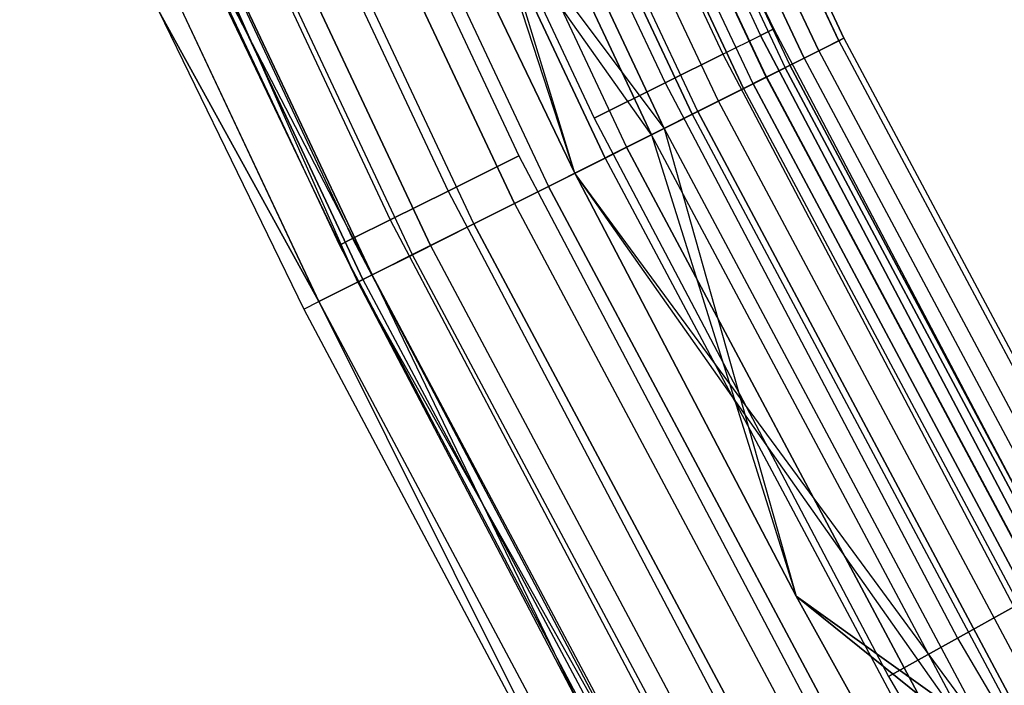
# Model space of a CAD drawing. Extents: x -176 to 176, y -176 to 176.
# Tile 46 of 208: x -105.58 to -97.46, y -54.89 to -49.4. Entities that reach past the tile are written whole.
import ezdxf

# ---------------------------------------------------------------- set-up
doc = ezdxf.new("R2010")
doc.units = 0
doc.header["$LTSCALE"] = 25.4
doc.layers.get('0').update_dxf_attribs({"linetype": 'CONTINUOUS'})

# ---------------------------------------------------------------- blocks, each defined once
blk = doc.blocks.new('BIURKOWA_B_STL')
at = {"color": 0}
for p, q in [((-98.8255, -49.5745, 198.9437), (-101.1915, -44.5464, 198.9437)), ((-98.8255, -49.5745, 198.9437), (-101.1915, -44.5464, 198.9437)), ((-101.1915, -44.5464, 3.0563), (-98.8255, -49.5745, 3.0563)), ((-101.1915, -44.5464, 3.0563), (-98.8255, -49.5745, 3.0563)), ((-98.7835, -49.5534, 199.7799), (-101.1485, -44.5275, 199.7799)), ((-98.7835, -49.5534, 199.7799), (-101.1485, -44.5275, 199.7799)), ((-101.1485, -44.5275, 2.2201), (-98.7835, -49.5534, 2.2201)), ((-101.1485, -44.5275, 2.2201), (-98.7835, -49.5534, 2.2201)), ((-98.9908, -49.6574, 200.5847), (-101.3607, -44.6209, 200.5847)), ((-98.9908, -49.6574, 200.5847), (-101.3607, -44.6209, 200.5847)), ((-101.3607, -44.6209, 1.4153), (-98.9908, -49.6574, 1.4153)), ((-101.3607, -44.6209, 1.4153), (-98.9908, -49.6574, 1.4153)), ((-101.645, -44.746, 2.0214), (-99.2683, -49.7966, 2.0214)), ((-101.645, -44.746, 2.0214), (-99.2683, -49.7966, 2.0214)), ((-101.645, -44.746, 199.9786), (-99.2683, -49.7966, 199.9786)), ((-101.645, -44.746, 199.9786), (-99.2683, -49.7966, 199.9786)), ((-101.6051, -44.7285, 2.7411), (-99.2294, -49.7771, 2.7411)), ((-101.6051, -44.7285, 2.7411), (-99.2294, -49.7771, 2.7411)), ((-101.6051, -44.7285, 199.2589), (-99.2294, -49.7771, 199.2589)), ((-101.6051, -44.7285, 199.2589), (-99.2294, -49.7771, 199.2589)), ((-99.112, -49.7182, 198.1699), (-101.4849, -44.6756, 198.1699)), ((-99.112, -49.7182, 198.1699), (-101.4849, -44.6756, 198.1699)), ((-101.4849, -44.6756, 3.8301), (-99.112, -49.7182, 3.8301)), ((-101.4849, -44.6756, 3.8301), (-99.112, -49.7182, 3.8301)), ((-99.424, -49.8747, 201.2678), (-101.8043, -44.8162, 201.2678)), ((-99.424, -49.8747, 201.2678), (-101.8043, -44.8162, 201.2678)), ((-101.8043, -44.8162, 0.7322), (-99.424, -49.8747, 0.7322)), ((-101.8043, -44.8162, 0.7322), (-99.424, -49.8747, 0.7322)), ((-99.4212, -49.8733, 3.4294), (-101.8014, -44.8149, 3.4294)), ((-99.4212, -49.8733, 3.4294), (-101.8014, -44.8149, 3.4294)), ((-99.4212, -49.8733, 198.5706), (-101.8014, -44.8149, 198.5706)), ((-99.4212, -49.8733, 198.5706), (-101.8014, -44.8149, 198.5706)), ((-99.6108, -49.9684, 197.5454), (-101.9956, -44.9004, 197.5454)), ((-99.6108, -49.9684, 197.5454), (-101.9956, -44.9004, 197.5454)), ((-101.9956, -44.9004, 4.4546), (-99.6108, -49.9684, 4.4546)), ((-101.9956, -44.9004, 4.4546), (-99.6108, -49.9684, 4.4546)), ((-99.5329, -49.9293, 1.3639), (-101.9158, -44.8653, 1.3639)), ((-99.5329, -49.9293, 1.3639), (-101.9158, -44.8653, 1.3639)), ((-99.5329, -49.9293, 200.6361), (-101.9158, -44.8653, 200.6361)), ((-99.5329, -49.9293, 200.6361), (-101.9158, -44.8653, 200.6361)), ((-101.6525, -44.884, 200.184), (-99.4711, -49.5307, 200.184)), ((-101.6525, -44.884, 200.184), (-99.4711, -49.5307, 200.184)), ((-101.6525, -44.884, 198.816), (-99.4711, -49.5307, 198.816)), ((-101.6525, -44.884, 198.816), (-99.4711, -49.5307, 198.816)), ((-101.6525, -44.884, 3.184), (-99.4711, -49.5307, 3.184)), ((-101.6525, -44.884, 3.184), (-99.4711, -49.5307, 3.184)), ((-101.6525, -44.884, 1.816), (-99.4711, -49.5307, 1.816)), ((-101.6525, -44.884, 1.816), (-99.4711, -49.5307, 1.816)), ((-99.3631, -49.477, 199.5), (-101.5421, -44.8352, 199.5)), ((-99.3631, -49.477, 199.5), (-101.5421, -44.8352, 199.5)), ((-99.3631, -49.477, 2.5), (-101.5421, -44.8352, 2.5)), ((-99.3631, -49.477, 2.5), (-101.5421, -44.8352, 2.5)), ((-99.9886, -50.1579, 0.854), (-102.3824, -45.0707, 0.854)), ((-99.9886, -50.1579, 0.854), (-102.3824, -45.0707, 0.854)), ((-99.9886, -50.1579, 201.146), (-102.3824, -45.0707, 201.146)), ((-99.9886, -50.1579, 201.146), (-102.3824, -45.0707, 201.146)), ((-99.8186, -50.0726, 3.997), (-102.2084, -44.9941, 3.997)), ((-99.8186, -50.0726, 3.997), (-102.2084, -44.9941, 3.997)), ((-99.8186, -50.0726, 198.003), (-102.2084, -44.9941, 198.003)), ((-99.8186, -50.0726, 198.003), (-102.2084, -44.9941, 198.003)), ((-101.9702, -45.0242, 200.7856), (-99.782, -49.6855, 200.7856)), ((-101.9702, -45.0242, 200.7856), (-99.782, -49.6855, 200.7856)), ((-101.9702, -45.0242, 198.2144), (-99.782, -49.6855, 198.2144)), ((-101.9702, -45.0242, 198.2144), (-99.782, -49.6855, 198.2144)), ((-101.9702, -45.0242, 3.7856), (-99.782, -49.6855, 3.7856)), ((-101.9702, -45.0242, 3.7856), (-99.782, -49.6855, 3.7856)), ((-101.9702, -45.0242, 1.2144), (-99.782, -49.6855, 1.2144)), ((-101.9702, -45.0242, 1.2144), (-99.782, -49.6855, 1.2144)), ((-100.0345, -50.1809, 201.7524), (-102.4295, -45.0914, 201.7524)), ((-100.0345, -50.1809, 201.7524), (-102.4295, -45.0914, 201.7524)), ((-102.4295, -45.0914, 0.2476), (-100.0345, -50.1809, 0.2476)), ((-102.4295, -45.0914, 0.2476), (-100.0345, -50.1809, 0.2476)), ((-100.266, -50.2971, 197.1403), (-102.6665, -45.1957, 197.1403)), ((-101.0041, -50.6673, 197), (-102.6665, -45.1957, 197.1403)), ((-100.266, -50.2971, 197.1403), (-102.6665, -45.1957, 197.1403)), ((-101.0041, -50.6673, 197), (-102.6665, -45.1957, 197.1403)), ((-102.6665, -45.1957, 4.8597), (-100.266, -50.2971, 4.8597)), ((-102.6665, -45.1957, 4.8597), (-100.266, -50.2971, 4.8597)), ((-101.0041, -50.6673, 4.5), (-102.7732, -45.2427, 4.37)), ((-102.7732, -45.2427, 4.37), (-100.3702, -50.3493, 4.37)), ((-102.7732, -45.2427, 4.37), (-100.3702, -50.3493, 4.37)), ((-101.0041, -50.6673, 4.5), (-102.7732, -45.2427, 4.37)), ((-100.3702, -50.3493, 197.63), (-102.7732, -45.2427, 197.63)), ((-100.3702, -50.3493, 197.63), (-102.7732, -45.2427, 197.63)), ((-102.4569, -45.2392, 201.2321), (-100.2583, -49.9227, 201.2321)), ((-102.4569, -45.2392, 201.2321), (-100.2583, -49.9227, 201.2321)), ((-102.4569, -45.2392, 197.7679), (-100.2583, -49.9227, 197.7679)), ((-102.4569, -45.2392, 197.7679), (-100.2583, -49.9227, 197.7679)), ((-102.4569, -45.2392, 4.2321), (-100.2583, -49.9227, 4.2321)), ((-102.4569, -45.2392, 4.2321), (-100.2583, -49.9227, 4.2321)), ((-102.4569, -45.2392, 0.7679), (-100.2583, -49.9227, 0.7679)), ((-102.4569, -45.2392, 0.7679), (-100.2583, -49.9227, 0.7679)), ((-102.9842, -45.3356, 0.5581), (-100.5763, -50.4527, 0.5581)), ((-102.9842, -45.3356, 0.5581), (-100.5763, -50.4527, 0.5581)), ((-102.9842, -45.3356, 201.4419), (-100.5763, -50.4527, 201.4419)), ((-102.9842, -45.3356, 201.4419), (-100.5763, -50.4527, 201.4419)), ((-100.7539, -50.5418, 201.9843), (-103.1661, -45.4156, 201.9843)), ((-100.7539, -50.5418, 201.9843), (-103.1661, -45.4156, 201.9843)), ((-103.1661, -45.4156, 0.0157), (-100.7539, -50.5418, 0.0157)), ((-103.1661, -45.4156, 0.0157), (-100.7539, -50.5418, 0.0157)), ((-103.054, -45.5028, 201.4696), (-100.8426, -50.2136, 201.4696)), ((-103.054, -45.5028, 197.5304), (-100.8426, -50.2136, 197.5304)), ((-103.054, -45.5028, 197.5304), (-100.8426, -50.2136, 197.5304)), ((-103.054, -45.5028, 201.4696), (-100.8426, -50.2136, 201.4696)), ((-103.054, -45.5028, 4.4696), (-100.8426, -50.2136, 4.4696)), ((-103.054, -45.5028, 0.5304), (-100.8426, -50.2136, 0.5304)), ((-103.054, -45.5028, 0.5304), (-100.8426, -50.2136, 0.5304)), ((-103.054, -45.5028, 4.4696), (-100.8426, -50.2136, 4.4696)), ((-103.6429, -45.6256, 0.5146), (-101.2196, -50.7754, 0.5146)), ((-103.6429, -45.6256, 0.5146), (-101.2196, -50.7754, 0.5146)), ((-103.6429, -45.6256, 201.4854), (-101.2196, -50.7754, 201.4854)), ((-103.6429, -45.6256, 201.4854), (-101.2196, -50.7754, 201.4854)), ((-101.5013, -50.9167, 201.9373), (-103.9314, -45.7526, 201.9373)), ((-101.5013, -50.9167, 201.9373), (-103.9314, -45.7526, 201.9373)), ((-103.9314, -45.7526, 0.0627), (-101.5013, -50.9167, 0.0627)), ((-103.9314, -45.7526, 0.0627), (-101.5013, -50.9167, 0.0627)), ((-103.6894, -45.7834, 201.4696), (-101.4643, -50.5232, 201.4696)), ((-103.6894, -45.7834, 197.5304), (-101.4643, -50.5232, 197.5304)), ((-103.6894, -45.7834, 197.5304), (-101.4643, -50.5232, 197.5304)), ((-103.6894, -45.7834, 201.4696), (-101.4643, -50.5232, 201.4696)), ((-103.6894, -45.7834, 4.4696), (-101.4643, -50.5232, 4.4696)), ((-103.6894, -45.7834, 0.5304), (-101.4643, -50.5232, 0.5304)), ((-103.6894, -45.7834, 0.5304), (-101.4643, -50.5232, 0.5304)), ((-103.6894, -45.7834, 4.4696), (-101.4643, -50.5232, 4.4696)), ((-101.8349, -51.0841, 0.7291), (-104.2729, -45.9029, 0.7291)), ((-101.8349, -51.0841, 0.7291), (-104.2729, -45.9029, 0.7291)), ((-101.8349, -51.0841, 201.2709), (-104.2729, -45.9029, 201.2709)), ((-101.8349, -51.0841, 201.2709), (-104.2729, -45.9029, 201.2709)), ((-104.2865, -46.047, 201.2321), (-102.0486, -50.8142, 201.2321)), ((-104.2865, -46.047, 201.2321), (-102.0486, -50.8142, 201.2321)), ((-104.2865, -46.047, 197.7679), (-102.0486, -50.8142, 197.7679)), ((-104.2865, -46.047, 197.7679), (-102.0486, -50.8142, 197.7679)), ((-104.2865, -46.047, 4.2321), (-102.0486, -50.8142, 4.2321)), ((-104.2865, -46.047, 4.2321), (-102.0486, -50.8142, 4.2321)), ((-104.2865, -46.047, 0.7679), (-102.0486, -50.8142, 0.7679)), ((-104.2865, -46.047, 0.7679), (-102.0486, -50.8142, 0.7679)), ((-102.193, -51.2637, 201.6168), (-104.6396, -46.0643, 201.6168)), ((-102.193, -51.2637, 201.6168), (-104.6396, -46.0643, 201.6168)), ((-104.6396, -46.0643, 0.3832), (-102.193, -51.2637, 0.3832)), ((-104.6396, -46.0643, 0.3832), (-102.193, -51.2637, 0.3832)), ((-102.3422, -51.3385, 1.1738), (-104.7924, -46.1316, 1.1738)), ((-102.3422, -51.3385, 1.1738), (-104.7924, -46.1316, 1.1738)), ((-102.3422, -51.3385, 200.8262), (-104.7924, -46.1316, 200.8262)), ((-102.3422, -51.3385, 200.8262), (-104.7924, -46.1316, 200.8262)), ((-102.6756, -51.5058, 1.7908), (-105.1338, -46.2819, 1.7908)), ((-102.6756, -51.5058, 1.7908), (-105.1338, -46.2819, 1.7908)), ((-102.7918, -51.5641, 199.5), (-105.1338, -46.2819, 200.2092)), ((-105.1338, -46.2819, 200.2092), (-102.6756, -51.5058, 200.2092)), ((-105.1338, -46.2819, 200.2092), (-102.6756, -51.5058, 200.2092)), ((-102.7918, -51.5641, 199.5), (-105.1338, -46.2819, 200.2092)), ((-104.7733, -46.2619, 200.7856), (-102.5249, -51.0513, 200.7856)), ((-104.7733, -46.2619, 200.7856), (-102.5249, -51.0513, 200.7856)), ((-104.7733, -46.2619, 198.2144), (-102.5249, -51.0513, 198.2144)), ((-104.7733, -46.2619, 198.2144), (-102.5249, -51.0513, 198.2144)), ((-104.7733, -46.2619, 3.7856), (-102.5249, -51.0513, 3.7856)), ((-104.7733, -46.2619, 3.7856), (-102.5249, -51.0513, 3.7856)), ((-104.7733, -46.2619, 1.2144), (-102.5249, -51.0513, 1.2144)), ((-104.7733, -46.2619, 1.2144), (-102.5249, -51.0513, 1.2144)), ((-102.7512, -51.5437, 201.0587), (-105.2112, -46.3159, 201.0587)), ((-102.7512, -51.5437, 201.0587), (-105.2112, -46.3159, 201.0587)), ((-105.2112, -46.3159, 0.9413), (-102.7512, -51.5437, 0.9413)), ((-105.2112, -46.3159, 0.9413), (-102.7512, -51.5437, 0.9413)), ((-105.2013, -46.4509, 199.5), (-102.9438, -51.2599, 199.5)), ((-105.2013, -46.4509, 199.5), (-102.9438, -51.2599, 199.5)), ((-105.2013, -46.4509, 2.5), (-102.9438, -51.2599, 2.5)), ((-105.2013, -46.4509, 2.5), (-102.9438, -51.2599, 2.5)), ((-105.091, -46.4022, 200.184), (-102.8358, -51.2062, 200.184)), ((-105.091, -46.4022, 200.184), (-102.8358, -51.2062, 200.184)), ((-105.091, -46.4022, 198.816), (-102.8358, -51.2062, 198.816)), ((-105.091, -46.4022, 198.816), (-102.8358, -51.2062, 198.816)), ((-105.091, -46.4022, 3.184), (-102.8358, -51.2062, 3.184)), ((-105.091, -46.4022, 3.184), (-102.8358, -51.2062, 3.184)), ((-105.091, -46.4022, 1.816), (-102.8358, -51.2062, 1.816)), ((-105.091, -46.4022, 1.816), (-102.8358, -51.2062, 1.816)), ((-103.1133, -51.7254, 200.3257), (-105.582, -46.4792, 200.3257)), ((-103.1133, -51.7254, 200.3257), (-105.582, -46.4792, 200.3257)), ((-105.582, -46.4792, 1.6743), (-103.1133, -51.7254, 1.6743)), ((-105.582, -46.4792, 1.6743), (-103.1133, -51.7254, 1.6743)), ((-101.0041, -50.6673, 197), (-102.7884, -46.9419, 197)), ((-102.7884, -46.9419, 5), (-100.266, -50.2971, 4.8597)), ((-102.7884, -46.9419, 5), (-100.266, -50.2971, 4.8597)), ((-102.7884, -46.9419, 5), (-101.0041, -50.6673, 5)), ((-102.7884, -46.9419, 4.5), (-101.0041, -50.6673, 4.5)), ((-102.7884, -46.9419, 5), (-101.0041, -50.6673, 5)), ((-102.7884, -46.9419, 4.5), (-101.0041, -50.6673, 4.5)), ((-102.7884, -46.9419, 197.5), (-101.0041, -50.6673, 197.5)), ((-100.3702, -50.3493, 197.63), (-102.7884, -46.9419, 197.5)), ((-100.3702, -50.3493, 197.63), (-102.7884, -46.9419, 197.5)), ((-101.0041, -50.6673, 197), (-102.7884, -46.9419, 197)), ((-102.7884, -46.9419, 197.5), (-101.0041, -50.6673, 197.5)), ((-104.6077, -47.7727, 2.5), (-102.7918, -51.5641, 2.5)), ((-102.6756, -51.5058, 1.7908), (-104.6077, -47.7727, 2.5)), ((-102.6756, -51.5058, 1.7908), (-104.6077, -47.7727, 2.5)), ((-104.6077, -47.7727, 2.5), (-102.7918, -51.5641, 2.5)), ((-104.6077, -47.7727, 199.5), (-102.7918, -51.5641, 199.5)), ((-104.6077, -47.7727, 199.5), (-102.7918, -51.5641, 199.5)), ((-104.438, -49.325, 199.5), (-103.2387, -51.7883, 199.5)), ((-103.1133, -51.7254, 200.3257), (-104.438, -49.325, 199.5)), ((-103.1133, -51.7254, 200.3257), (-104.438, -49.325, 199.5)), ((-104.438, -49.325, 199.5), (-103.2387, -51.7883, 199.5)), ((-104.438, -49.325, 2.5), (-103.2387, -51.7883, 2.5)), ((-104.438, -49.325, 2.5), (-103.2387, -51.7883, 2.5)), ((-104.438, -49.325, 2.5), (-103.1133, -51.7254, 1.6743)), ((-104.438, -49.325, 2.5), (-103.1133, -51.7254, 1.6743)), ((-99.782, -49.6855, 200.7856), (-99.4711, -49.5307, 200.184)), ((-99.782, -49.6855, 200.7856), (-99.4711, -49.5307, 200.184)), ((-99.782, -49.6855, 198.2144), (-99.4711, -49.5307, 198.816)), ((-99.782, -49.6855, 198.2144), (-99.4711, -49.5307, 198.816)), ((-99.782, -49.6855, 3.7856), (-99.4711, -49.5307, 3.184)), ((-99.782, -49.6855, 3.7856), (-99.4711, -49.5307, 3.184)), ((-99.782, -49.6855, 1.2144), (-99.4711, -49.5307, 1.816)), ((-99.782, -49.6855, 1.2144), (-99.4711, -49.5307, 1.816)), ((-99.3631, -49.477, 199.5), (-99.4711, -49.5307, 200.184)), ((-99.3631, -49.477, 199.5), (-99.4711, -49.5307, 200.184)), ((-99.4711, -49.5307, 198.816), (-99.3631, -49.477, 199.5)), ((-99.4711, -49.5307, 198.816), (-99.3631, -49.477, 199.5)), ((-99.3631, -49.477, 2.5), (-99.4711, -49.5307, 3.184)), ((-99.3631, -49.477, 2.5), (-99.4711, -49.5307, 3.184)), ((-99.4711, -49.5307, 1.816), (-99.3631, -49.477, 2.5)), ((-99.4711, -49.5307, 1.816), (-99.3631, -49.477, 2.5)), ((-97.0775, -54.0718, 200.184), (-99.4711, -49.5307, 200.184)), ((-99.4711, -49.5307, 198.816), (-97.0775, -54.0718, 198.816)), ((-97.0775, -54.0718, 200.184), (-99.4711, -49.5307, 200.184)), ((-99.4711, -49.5307, 198.816), (-97.0775, -54.0718, 198.816)), ((-97.0775, -54.0718, 3.184), (-99.4711, -49.5307, 3.184)), ((-99.4711, -49.5307, 1.816), (-97.0775, -54.0718, 1.816)), ((-97.0775, -54.0718, 3.184), (-99.4711, -49.5307, 3.184)), ((-99.4711, -49.5307, 1.816), (-97.0775, -54.0718, 1.816)), ((-96.9721, -54.0131, 199.5), (-99.3631, -49.477, 199.5)), ((-96.9721, -54.0131, 199.5), (-99.3631, -49.477, 199.5)), ((-96.9721, -54.0131, 2.5), (-99.3631, -49.477, 2.5)), ((-96.9721, -54.0131, 2.5), (-99.3631, -49.477, 2.5)), ((-98.8255, -49.5745, 198.9437), (-99.112, -49.7182, 198.1699)), ((-98.8255, -49.5745, 198.9437), (-99.112, -49.7182, 198.1699)), ((-99.112, -49.7182, 3.8301), (-98.8255, -49.5745, 3.0563)), ((-99.112, -49.7182, 3.8301), (-98.8255, -49.5745, 3.0563)), ((-98.9908, -49.6574, 200.5847), (-98.7835, -49.5534, 199.7799)), ((-98.9908, -49.6574, 200.5847), (-98.7835, -49.5534, 199.7799)), ((-98.7835, -49.5534, 2.2201), (-98.9908, -49.6574, 1.4153)), ((-98.7835, -49.5534, 2.2201), (-98.9908, -49.6574, 1.4153)), ((-98.7835, -49.5534, 199.7799), (-98.8255, -49.5745, 198.9437)), ((-98.7835, -49.5534, 199.7799), (-98.8255, -49.5745, 198.9437)), ((-98.8255, -49.5745, 3.0563), (-98.7835, -49.5534, 2.2201)), ((-98.8255, -49.5745, 3.0563), (-98.7835, -49.5534, 2.2201)), ((-98.8255, -49.5745, 198.9437), (-96.2098, -54.4773, 198.9437)), ((-98.8255, -49.5745, 198.9437), (-96.2098, -54.4773, 198.9437)), ((-98.8255, -49.5745, 3.0563), (-96.2098, -54.4773, 3.0563)), ((-98.8255, -49.5745, 3.0563), (-96.2098, -54.4773, 3.0563)), ((-98.7835, -49.5534, 199.7799), (-96.169, -54.4541, 199.7799)), ((-98.7835, -49.5534, 199.7799), (-96.169, -54.4541, 199.7799)), ((-98.7835, -49.5534, 2.2201), (-96.169, -54.4541, 2.2201)), ((-98.7835, -49.5534, 2.2201), (-96.169, -54.4541, 2.2201)), ((-100.2583, -49.9227, 201.2321), (-99.782, -49.6855, 200.7856)), ((-100.2583, -49.9227, 201.2321), (-99.782, -49.6855, 200.7856)), ((-99.782, -49.6855, 198.2144), (-100.2583, -49.9227, 197.7679)), ((-99.782, -49.6855, 198.2144), (-100.2583, -49.9227, 197.7679)), ((-100.2583, -49.9227, 4.2321), (-99.782, -49.6855, 3.7856)), ((-100.2583, -49.9227, 4.2321), (-99.782, -49.6855, 3.7856)), ((-99.782, -49.6855, 1.2144), (-100.2583, -49.9227, 0.7679)), ((-99.782, -49.6855, 1.2144), (-100.2583, -49.9227, 0.7679)), ((-99.782, -49.6855, 200.7856), (-97.3809, -54.2408, 200.7856)), ((-99.782, -49.6855, 200.7856), (-97.3809, -54.2408, 200.7856)), ((-99.782, -49.6855, 198.2144), (-97.3809, -54.2408, 198.2144)), ((-99.782, -49.6855, 198.2144), (-97.3809, -54.2408, 198.2144)), ((-99.782, -49.6855, 3.7856), (-97.3809, -54.2408, 3.7856)), ((-99.782, -49.6855, 3.7856), (-97.3809, -54.2408, 3.7856)), ((-99.782, -49.6855, 1.2144), (-97.3809, -54.2408, 1.2144)), ((-99.782, -49.6855, 1.2144), (-97.3809, -54.2408, 1.2144)), ((-99.424, -49.8747, 201.2678), (-98.9908, -49.6574, 200.5847)), ((-99.424, -49.8747, 201.2678), (-98.9908, -49.6574, 200.5847)), ((-98.9908, -49.6574, 1.4153), (-99.424, -49.8747, 0.7322)), ((-98.9908, -49.6574, 1.4153), (-99.424, -49.8747, 0.7322)), ((-98.9908, -49.6574, 200.5847), (-96.3707, -54.5684, 200.5847)), ((-98.9908, -49.6574, 200.5847), (-96.3707, -54.5684, 200.5847)), ((-98.9908, -49.6574, 1.4153), (-96.3707, -54.5684, 1.4153)), ((-98.9908, -49.6574, 1.4153), (-96.3707, -54.5684, 1.4153)), ((-99.112, -49.7182, 198.1699), (-99.6108, -49.9684, 197.5454)), ((-99.112, -49.7182, 198.1699), (-99.6108, -49.9684, 197.5454)), ((-99.6108, -49.9684, 4.4546), (-99.112, -49.7182, 3.8301)), ((-99.6108, -49.9684, 4.4546), (-99.112, -49.7182, 3.8301)), ((-99.4212, -49.8733, 3.4294), (-99.2294, -49.7771, 2.7411)), ((-99.4212, -49.8733, 3.4294), (-99.2294, -49.7771, 2.7411)), ((-99.4212, -49.8733, 198.5706), (-99.2294, -49.7771, 199.2589)), ((-99.4212, -49.8733, 198.5706), (-99.2294, -49.7771, 199.2589)), ((-99.2294, -49.7771, 2.7411), (-99.2683, -49.7966, 2.0214)), ((-99.2294, -49.7771, 2.7411), (-99.2683, -49.7966, 2.0214)), ((-99.2683, -49.7966, 199.9786), (-99.2294, -49.7771, 199.2589)), ((-99.2683, -49.7966, 199.9786), (-99.2294, -49.7771, 199.2589)), ((-99.2294, -49.7771, 2.7411), (-96.6031, -54.6999, 2.7411)), ((-99.2294, -49.7771, 2.7411), (-96.6031, -54.6999, 2.7411)), ((-96.6031, -54.6999, 199.2589), (-99.2294, -49.7771, 199.2589)), ((-96.6031, -54.6999, 199.2589), (-99.2294, -49.7771, 199.2589)), ((-99.112, -49.7182, 198.1699), (-96.4888, -54.6352, 198.1699)), ((-99.112, -49.7182, 198.1699), (-96.4888, -54.6352, 198.1699)), ((-99.112, -49.7182, 3.8301), (-96.4888, -54.6352, 3.8301)), ((-99.112, -49.7182, 3.8301), (-96.4888, -54.6352, 3.8301)), ((-99.5329, -49.9293, 1.3639), (-99.2683, -49.7966, 2.0214)), ((-99.5329, -49.9293, 1.3639), (-99.2683, -49.7966, 2.0214)), ((-99.5329, -49.9293, 200.6361), (-99.2683, -49.7966, 199.9786)), ((-99.5329, -49.9293, 200.6361), (-99.2683, -49.7966, 199.9786)), ((-96.641, -54.7214, 2.0214), (-99.2683, -49.7966, 2.0214)), ((-96.641, -54.7214, 2.0214), (-99.2683, -49.7966, 2.0214)), ((-99.2683, -49.7966, 199.9786), (-96.641, -54.7214, 199.9786)), ((-99.2683, -49.7966, 199.9786), (-96.641, -54.7214, 199.9786)), ((-100.8426, -50.2136, 201.4696), (-100.2583, -49.9227, 201.2321)), ((-100.8426, -50.2136, 201.4696), (-100.2583, -49.9227, 201.2321)), ((-100.2583, -49.9227, 197.7679), (-100.8426, -50.2136, 197.5304)), ((-100.2583, -49.9227, 197.7679), (-100.8426, -50.2136, 197.5304)), ((-100.8426, -50.2136, 4.4696), (-100.2583, -49.9227, 4.2321)), ((-100.8426, -50.2136, 4.4696), (-100.2583, -49.9227, 4.2321)), ((-100.2583, -49.9227, 0.7679), (-100.8426, -50.2136, 0.5304)), ((-100.2583, -49.9227, 0.7679), (-100.8426, -50.2136, 0.5304)), ((-100.2583, -49.9227, 201.2321), (-97.8457, -54.4997, 201.2321)), ((-100.2583, -49.9227, 201.2321), (-97.8457, -54.4997, 201.2321)), ((-100.2583, -49.9227, 197.7679), (-97.8457, -54.4997, 197.7679)), ((-100.2583, -49.9227, 197.7679), (-97.8457, -54.4997, 197.7679)), ((-100.2583, -49.9227, 4.2321), (-97.8457, -54.4997, 4.2321)), ((-100.2583, -49.9227, 4.2321), (-97.8457, -54.4997, 4.2321)), ((-100.2583, -49.9227, 0.7679), (-97.8457, -54.4997, 0.7679)), ((-100.2583, -49.9227, 0.7679), (-97.8457, -54.4997, 0.7679)), ((-100.0345, -50.1809, 201.7524), (-99.424, -49.8747, 201.2678)), ((-100.0345, -50.1809, 201.7524), (-99.424, -49.8747, 201.2678)), ((-99.424, -49.8747, 0.7322), (-100.0345, -50.1809, 0.2476)), ((-99.424, -49.8747, 0.7322), (-100.0345, -50.1809, 0.2476)), ((-99.9886, -50.1579, 0.854), (-99.5329, -49.9293, 1.3639)), ((-99.9886, -50.1579, 0.854), (-99.5329, -49.9293, 1.3639)), ((-99.5329, -49.9293, 200.6361), (-99.9886, -50.1579, 201.146)), ((-99.5329, -49.9293, 200.6361), (-99.9886, -50.1579, 201.146)), ((-99.4212, -49.8733, 3.4294), (-99.8186, -50.0726, 3.997)), ((-99.4212, -49.8733, 3.4294), (-99.8186, -50.0726, 3.997)), ((-99.8186, -50.0726, 198.003), (-99.4212, -49.8733, 198.5706)), ((-99.8186, -50.0726, 198.003), (-99.4212, -49.8733, 198.5706)), ((-96.8985, -54.8672, 1.3639), (-99.5329, -49.9293, 1.3639)), ((-96.8985, -54.8672, 1.3639), (-99.5329, -49.9293, 1.3639)), ((-99.5329, -49.9293, 200.6361), (-96.8985, -54.8672, 200.6361)), ((-99.5329, -49.9293, 200.6361), (-96.8985, -54.8672, 200.6361)), ((-99.424, -49.8747, 201.2678), (-96.7925, -54.8072, 201.2678)), ((-99.424, -49.8747, 201.2678), (-96.7925, -54.8072, 201.2678)), ((-99.424, -49.8747, 0.7322), (-96.7925, -54.8072, 0.7322)), ((-99.424, -49.8747, 0.7322), (-96.7925, -54.8072, 0.7322)), ((-99.4212, -49.8733, 3.4294), (-96.7897, -54.8056, 3.4294)), ((-99.4212, -49.8733, 3.4294), (-96.7897, -54.8056, 3.4294)), ((-96.7897, -54.8056, 198.5706), (-99.4212, -49.8733, 198.5706)), ((-96.7897, -54.8056, 198.5706), (-99.4212, -49.8733, 198.5706)), ((-99.6108, -49.9684, 197.5454), (-100.266, -50.2971, 197.1403)), ((-99.6108, -49.9684, 197.5454), (-100.266, -50.2971, 197.1403)), ((-100.266, -50.2971, 4.8597), (-99.6108, -49.9684, 4.4546)), ((-100.266, -50.2971, 4.8597), (-99.6108, -49.9684, 4.4546)), ((-99.6108, -49.9684, 197.5454), (-96.9744, -54.9102, 197.5454)), ((-99.6108, -49.9684, 197.5454), (-96.9744, -54.9102, 197.5454)), ((-99.6108, -49.9684, 4.4546), (-96.9744, -54.9102, 4.4546)), ((-99.6108, -49.9684, 4.4546), (-96.9744, -54.9102, 4.4546)), ((-99.8186, -50.0726, 3.997), (-100.3702, -50.3493, 4.37)), ((-99.8186, -50.0726, 3.997), (-100.3702, -50.3493, 4.37)), ((-100.3702, -50.3493, 197.63), (-99.8186, -50.0726, 198.003)), ((-100.3702, -50.3493, 197.63), (-99.8186, -50.0726, 198.003)), ((-97.1767, -55.0247, 3.997), (-99.8186, -50.0726, 3.997)), ((-97.1767, -55.0247, 3.997), (-99.8186, -50.0726, 3.997)), ((-97.1767, -55.0247, 198.003), (-99.8186, -50.0726, 198.003)), ((-97.1767, -55.0247, 198.003), (-99.8186, -50.0726, 198.003)), ((-100.7539, -50.5418, 201.9843), (-100.0345, -50.1809, 201.7524)), ((-100.7539, -50.5418, 201.9843), (-100.0345, -50.1809, 201.7524)), ((-100.0345, -50.1809, 0.2476), (-100.7539, -50.5418, 0.0157)), ((-100.0345, -50.1809, 0.2476), (-100.7539, -50.5418, 0.0157)), ((-99.9886, -50.1579, 0.854), (-100.5763, -50.4527, 0.5581)), ((-99.9886, -50.1579, 0.854), (-100.5763, -50.4527, 0.5581)), ((-99.9886, -50.1579, 201.146), (-100.5763, -50.4527, 201.4419)), ((-99.9886, -50.1579, 201.146), (-100.5763, -50.4527, 201.4419)), ((-100.0345, -50.1809, 201.7524), (-97.3869, -55.1437, 201.7524)), ((-100.0345, -50.1809, 201.7524), (-97.3869, -55.1437, 201.7524)), ((-100.0345, -50.1809, 0.2476), (-97.3869, -55.1437, 0.2476)), ((-100.0345, -50.1809, 0.2476), (-97.3869, -55.1437, 0.2476)), ((-99.9886, -50.1579, 0.854), (-97.3421, -55.1184, 0.854)), ((-99.9886, -50.1579, 0.854), (-97.3421, -55.1184, 0.854)), ((-97.3421, -55.1184, 201.146), (-99.9886, -50.1579, 201.146)), ((-97.3421, -55.1184, 201.146), (-99.9886, -50.1579, 201.146)), ((-100.8426, -50.2136, 201.4696), (-98.4159, -54.8173, 201.4696)), ((-100.8426, -50.2136, 197.5304), (-98.4159, -54.8173, 197.5304)), ((-100.8426, -50.2136, 197.5304), (-98.4159, -54.8173, 197.5304)), ((-100.8426, -50.2136, 201.4696), (-98.4159, -54.8173, 201.4696)), ((-100.8426, -50.2136, 4.4696), (-98.4159, -54.8173, 4.4696)), ((-100.8426, -50.2136, 0.5304), (-98.4159, -54.8173, 0.5304)), ((-100.8426, -50.2136, 0.5304), (-98.4159, -54.8173, 0.5304)), ((-100.8426, -50.2136, 4.4696), (-98.4159, -54.8173, 4.4696)), ((-101.0041, -50.6673, 197), (-100.266, -50.2971, 197.1403)), ((-101.0041, -50.6673, 197), (-100.266, -50.2971, 197.1403)), ((-100.266, -50.2971, 4.8597), (-101.0041, -50.6673, 5)), ((-100.266, -50.2971, 4.8597), (-101.0041, -50.6673, 5)), ((-101.0041, -50.6673, 4.5), (-100.3702, -50.3493, 4.37)), ((-101.0041, -50.6673, 4.5), (-100.3702, -50.3493, 4.37)), ((-101.0041, -50.6673, 197.5), (-100.3702, -50.3493, 197.63)), ((-101.0041, -50.6673, 197.5), (-100.3702, -50.3493, 197.63)), ((-97.7136, -55.3287, 4.37), (-100.3702, -50.3493, 4.37)), ((-100.3702, -50.3493, 4.37), (-99.1777, -54.1551, 4.5)), ((-97.7136, -55.3287, 4.37), (-100.3702, -50.3493, 4.37)), ((-100.3702, -50.3493, 4.37), (-99.1777, -54.1551, 4.5)), ((-97.7136, -55.3287, 197.63), (-100.3702, -50.3493, 197.63)), ((-97.7136, -55.3287, 197.63), (-100.3702, -50.3493, 197.63)), ((-100.266, -50.2971, 197.1403), (-99.1777, -54.1551, 197)), ((-100.266, -50.2971, 197.1403), (-99.1777, -54.1551, 197)), ((-100.266, -50.2971, 197.1403), (-97.6123, -55.2713, 197.1403)), ((-100.266, -50.2971, 197.1403), (-97.6123, -55.2713, 197.1403)), ((-100.266, -50.2971, 4.8597), (-97.6123, -55.2713, 4.8597)), ((-100.266, -50.2971, 4.8597), (-97.6123, -55.2713, 4.8597)), ((-100.5763, -50.4527, 0.5581), (-101.2196, -50.7754, 0.5146)), ((-100.5763, -50.4527, 0.5581), (-101.2196, -50.7754, 0.5146)), ((-101.2196, -50.7754, 201.4854), (-100.5763, -50.4527, 201.4419)), ((-101.2196, -50.7754, 201.4854), (-100.5763, -50.4527, 201.4419)), ((-100.5763, -50.4527, 0.5581), (-97.9143, -55.4424, 0.5581)), ((-100.5763, -50.4527, 0.5581), (-97.9143, -55.4424, 0.5581)), ((-97.9143, -55.4424, 201.4419), (-100.5763, -50.4527, 201.4419)), ((-97.9143, -55.4424, 201.4419), (-100.5763, -50.4527, 201.4419)), ((-102.0486, -50.8142, 201.2321), (-101.4643, -50.5232, 201.4696)), ((-102.0486, -50.8142, 201.2321), (-101.4643, -50.5232, 201.4696)), ((-101.4643, -50.5232, 197.5304), (-102.0486, -50.8142, 197.7679)), ((-101.4643, -50.5232, 197.5304), (-102.0486, -50.8142, 197.7679)), ((-102.0486, -50.8142, 4.2321), (-101.4643, -50.5232, 4.4696)), ((-102.0486, -50.8142, 4.2321), (-101.4643, -50.5232, 4.4696)), ((-101.4643, -50.5232, 0.5304), (-102.0486, -50.8142, 0.7679)), ((-101.4643, -50.5232, 0.5304), (-102.0486, -50.8142, 0.7679)), ((-101.5013, -50.9167, 201.9373), (-100.7539, -50.5418, 201.9843)), ((-101.5013, -50.9167, 201.9373), (-100.7539, -50.5418, 201.9843)), ((-100.7539, -50.5418, 0.0157), (-101.5013, -50.9167, 0.0627)), ((-100.7539, -50.5418, 0.0157), (-101.5013, -50.9167, 0.0627)), ((-101.4643, -50.5232, 201.4696), (-99.0227, -55.1553, 201.4696)), ((-101.4643, -50.5232, 197.5304), (-99.0227, -55.1553, 197.5304)), ((-101.4643, -50.5232, 197.5304), (-99.0227, -55.1553, 197.5304)), ((-101.4643, -50.5232, 201.4696), (-99.0227, -55.1553, 201.4696)), ((-101.4643, -50.5232, 4.4696), (-99.0227, -55.1553, 4.4696)), ((-101.4643, -50.5232, 0.5304), (-99.0227, -55.1553, 0.5304)), ((-101.4643, -50.5232, 0.5304), (-99.0227, -55.1553, 0.5304)), ((-101.4643, -50.5232, 4.4696), (-99.0227, -55.1553, 4.4696)), ((-100.7539, -50.5418, 201.9843), (-98.0872, -55.5403, 201.9843)), ((-100.7539, -50.5418, 201.9843), (-98.0872, -55.5403, 201.9843)), ((-100.7539, -50.5418, 0.0157), (-98.0872, -55.5403, 0.0157)), ((-100.7539, -50.5418, 0.0157), (-98.0872, -55.5403, 0.0157)), ((-99.1777, -54.1551, 197), (-101.0041, -50.6673, 197)), ((-97.6123, -55.2713, 4.8597), (-101.0041, -50.6673, 5)), ((-101.0041, -50.6673, 5), (-99.1777, -54.1551, 5)), ((-97.6123, -55.2713, 4.8597), (-101.0041, -50.6673, 5)), ((-101.0041, -50.6673, 4.5), (-101.0041, -50.6673, 5)), ((-101.0041, -50.6673, 4.5), (-101.0041, -50.6673, 5)), ((-101.0041, -50.6673, 4.5), (-99.1777, -54.1551, 4.5)), ((-101.0041, -50.6673, 5), (-99.1777, -54.1551, 5)), ((-101.0041, -50.6673, 4.5), (-99.1777, -54.1551, 4.5)), ((-101.0041, -50.6673, 197.5), (-99.1777, -54.1551, 197.5)), ((-97.7136, -55.3287, 197.63), (-101.0041, -50.6673, 197.5)), ((-97.7136, -55.3287, 197.63), (-101.0041, -50.6673, 197.5)), ((-101.0041, -50.6673, 197), (-101.0041, -50.6673, 197.5)), ((-101.0041, -50.6673, 197), (-101.0041, -50.6673, 197.5)), ((-99.1777, -54.1551, 197), (-101.0041, -50.6673, 197)), ((-101.0041, -50.6673, 197.5), (-99.1777, -54.1551, 197.5)), ((-102.5249, -51.0513, 200.7856), (-102.0486, -50.8142, 201.2321)), ((-102.5249, -51.0513, 200.7856), (-102.0486, -50.8142, 201.2321)), ((-102.0486, -50.8142, 197.7679), (-102.5249, -51.0513, 198.2144)), ((-102.0486, -50.8142, 197.7679), (-102.5249, -51.0513, 198.2144)), ((-102.5249, -51.0513, 3.7856), (-102.0486, -50.8142, 4.2321)), ((-102.5249, -51.0513, 3.7856), (-102.0486, -50.8142, 4.2321)), ((-102.0486, -50.8142, 0.7679), (-102.5249, -51.0513, 1.2144)), ((-102.0486, -50.8142, 0.7679), (-102.5249, -51.0513, 1.2144)), ((-102.0486, -50.8142, 201.2321), (-99.593, -55.4729, 201.2321)), ((-102.0486, -50.8142, 201.2321), (-99.593, -55.4729, 201.2321)), ((-102.0486, -50.8142, 197.7679), (-99.593, -55.4729, 197.7679)), ((-102.0486, -50.8142, 197.7679), (-99.593, -55.4729, 197.7679)), ((-102.0486, -50.8142, 4.2321), (-99.593, -55.4729, 4.2321)), ((-102.0486, -50.8142, 4.2321), (-99.593, -55.4729, 4.2321)), ((-102.0486, -50.8142, 0.7679), (-99.593, -55.4729, 0.7679)), ((-102.0486, -50.8142, 0.7679), (-99.593, -55.4729, 0.7679)), ((-101.8349, -51.0841, 0.7291), (-101.2196, -50.7754, 0.5146)), ((-101.8349, -51.0841, 0.7291), (-101.2196, -50.7754, 0.5146)), ((-101.8349, -51.0841, 201.2709), (-101.2196, -50.7754, 201.4854)), ((-101.8349, -51.0841, 201.2709), (-101.2196, -50.7754, 201.4854)), ((-98.5405, -55.797, 0.5146), (-101.2196, -50.7754, 0.5146)), ((-98.5405, -55.797, 0.5146), (-101.2196, -50.7754, 0.5146)), ((-101.2196, -50.7754, 201.4854), (-98.5405, -55.797, 201.4854)), ((-101.2196, -50.7754, 201.4854), (-98.5405, -55.797, 201.4854)), ((-102.193, -51.2637, 201.6168), (-101.5013, -50.9167, 201.9373)), ((-102.193, -51.2637, 201.6168), (-101.5013, -50.9167, 201.9373)), ((-101.5013, -50.9167, 0.0627), (-102.193, -51.2637, 0.3832)), ((-101.5013, -50.9167, 0.0627), (-102.193, -51.2637, 0.3832)), ((-101.5013, -50.9167, 201.9373), (-98.8148, -55.9523, 201.9373)), ((-101.5013, -50.9167, 201.9373), (-98.8148, -55.9523, 201.9373)), ((-101.5013, -50.9167, 0.0627), (-98.8148, -55.9523, 0.0627)), ((-101.5013, -50.9167, 0.0627), (-98.8148, -55.9523, 0.0627)), ((-102.8358, -51.2062, 200.184), (-102.5249, -51.0513, 200.7856)), ((-102.8358, -51.2062, 200.184), (-102.5249, -51.0513, 200.7856)), ((-102.5249, -51.0513, 198.2144), (-102.8358, -51.2062, 198.816)), ((-102.5249, -51.0513, 198.2144), (-102.8358, -51.2062, 198.816)), ((-102.8358, -51.2062, 3.184), (-102.5249, -51.0513, 3.7856)), ((-102.8358, -51.2062, 3.184), (-102.5249, -51.0513, 3.7856)), ((-102.5249, -51.0513, 1.2144), (-102.8358, -51.2062, 1.816)), ((-102.5249, -51.0513, 1.2144), (-102.8358, -51.2062, 1.816)), ((-102.5249, -51.0513, 200.7856), (-100.0578, -55.7318, 200.7856)), ((-102.5249, -51.0513, 200.7856), (-100.0578, -55.7318, 200.7856)), ((-102.5249, -51.0513, 198.2144), (-100.0578, -55.7318, 198.2144)), ((-102.5249, -51.0513, 198.2144), (-100.0578, -55.7318, 198.2144)), ((-102.5249, -51.0513, 3.7856), (-100.0578, -55.7318, 3.7856)), ((-102.5249, -51.0513, 3.7856), (-100.0578, -55.7318, 3.7856)), ((-102.5249, -51.0513, 1.2144), (-100.0578, -55.7318, 1.2144)), ((-102.5249, -51.0513, 1.2144), (-100.0578, -55.7318, 1.2144)), ((-102.3422, -51.3385, 1.1738), (-101.8349, -51.0841, 0.7291)), ((-102.3422, -51.3385, 1.1738), (-101.8349, -51.0841, 0.7291)), ((-101.8349, -51.0841, 201.2709), (-102.3422, -51.3385, 200.8262)), ((-101.8349, -51.0841, 201.2709), (-102.3422, -51.3385, 200.8262)), ((-99.1396, -56.1362, 0.7291), (-101.8349, -51.0841, 0.7291)), ((-99.1396, -56.1362, 0.7291), (-101.8349, -51.0841, 0.7291)), ((-101.8349, -51.0841, 201.2709), (-99.1396, -56.1362, 201.2709)), ((-101.8349, -51.0841, 201.2709), (-99.1396, -56.1362, 201.2709)), ((-102.9438, -51.2599, 199.5), (-102.8358, -51.2062, 200.184)), ((-102.9438, -51.2599, 199.5), (-102.8358, -51.2062, 200.184)), ((-102.8358, -51.2062, 198.816), (-102.9438, -51.2599, 199.5)), ((-102.8358, -51.2062, 198.816), (-102.9438, -51.2599, 199.5)), ((-102.9438, -51.2599, 2.5), (-102.8358, -51.2062, 3.184)), ((-102.9438, -51.2599, 2.5), (-102.8358, -51.2062, 3.184)), ((-102.8358, -51.2062, 1.816), (-102.9438, -51.2599, 2.5)), ((-102.8358, -51.2062, 1.816), (-102.9438, -51.2599, 2.5)), ((-102.8358, -51.2062, 200.184), (-100.3612, -55.9008, 200.184)), ((-102.8358, -51.2062, 200.184), (-100.3612, -55.9008, 200.184)), ((-102.8358, -51.2062, 198.816), (-100.3612, -55.9008, 198.816)), ((-102.8358, -51.2062, 198.816), (-100.3612, -55.9008, 198.816)), ((-102.8358, -51.2062, 3.184), (-100.3612, -55.9008, 3.184)), ((-102.8358, -51.2062, 3.184), (-100.3612, -55.9008, 3.184)), ((-102.8358, -51.2062, 1.816), (-100.3612, -55.9008, 1.816)), ((-102.8358, -51.2062, 1.816), (-100.3612, -55.9008, 1.816)), ((-102.9438, -51.2599, 199.5), (-100.4666, -55.9595, 199.5)), ((-102.9438, -51.2599, 199.5), (-100.4666, -55.9595, 199.5)), ((-102.9438, -51.2599, 2.5), (-100.4666, -55.9595, 2.5)), ((-102.9438, -51.2599, 2.5), (-100.4666, -55.9595, 2.5)), ((-102.7512, -51.5437, 201.0587), (-102.193, -51.2637, 201.6168)), ((-102.7512, -51.5437, 201.0587), (-102.193, -51.2637, 201.6168)), ((-102.193, -51.2637, 0.3832), (-102.7512, -51.5437, 0.9413)), ((-102.193, -51.2637, 0.3832), (-102.7512, -51.5437, 0.9413)), ((-102.193, -51.2637, 201.6168), (-99.4882, -56.3336, 201.6168)), ((-102.193, -51.2637, 201.6168), (-99.4882, -56.3336, 201.6168)), ((-102.193, -51.2637, 0.3832), (-99.4882, -56.3336, 0.3832)), ((-102.193, -51.2637, 0.3832), (-99.4882, -56.3336, 0.3832)), ((-102.6756, -51.5058, 1.7908), (-102.3422, -51.3385, 1.1738)), ((-102.6756, -51.5058, 1.7908), (-102.3422, -51.3385, 1.1738)), ((-102.3422, -51.3385, 200.8262), (-102.6756, -51.5058, 200.2092)), ((-102.3422, -51.3385, 200.8262), (-102.6756, -51.5058, 200.2092)), ((-99.6334, -56.4158, 1.1738), (-102.3422, -51.3385, 1.1738)), ((-99.6334, -56.4158, 1.1738), (-102.3422, -51.3385, 1.1738)), ((-99.6334, -56.4158, 200.8262), (-102.3422, -51.3385, 200.8262)), ((-99.6334, -56.4158, 200.8262), (-102.3422, -51.3385, 200.8262)), ((-103.1133, -51.7254, 200.3257), (-102.7512, -51.5437, 201.0587)), ((-103.1133, -51.7254, 200.3257), (-102.7512, -51.5437, 201.0587)), ((-102.7512, -51.5437, 0.9413), (-103.1133, -51.7254, 1.6743)), ((-102.7512, -51.5437, 0.9413), (-103.1133, -51.7254, 1.6743)), ((-102.7918, -51.5641, 2.5), (-102.6756, -51.5058, 1.7908)), ((-102.7918, -51.5641, 2.5), (-102.6756, -51.5058, 1.7908)), ((-102.7918, -51.5641, 199.5), (-102.6756, -51.5058, 200.2092)), ((-102.7918, -51.5641, 199.5), (-102.6756, -51.5058, 200.2092)), ((-102.7918, -51.5641, 2.5), (-100.9331, -55.1136, 2.5)), ((-99.958, -56.5996, 1.7908), (-102.7918, -51.5641, 2.5)), ((-99.958, -56.5996, 1.7908), (-102.7918, -51.5641, 2.5)), ((-102.7918, -51.5641, 2.5), (-100.9331, -55.1136, 2.5)), ((-102.7918, -51.5641, 2.5), (-102.7918, -51.5641, 199.5)), ((-102.7918, -51.5641, 199.5), (-100.9331, -55.1136, 199.5)), ((-102.7918, -51.5641, 2.5), (-102.7918, -51.5641, 199.5)), ((-102.7918, -51.5641, 199.5), (-100.9331, -55.1136, 199.5)), ((-102.7512, -51.5437, 201.0587), (-100.0316, -56.6413, 201.0587)), ((-102.7512, -51.5437, 201.0587), (-100.0316, -56.6413, 201.0587)), ((-102.7512, -51.5437, 0.9413), (-100.0316, -56.6413, 0.9413)), ((-102.7512, -51.5437, 0.9413), (-100.0316, -56.6413, 0.9413)), ((-99.958, -56.5996, 1.7908), (-102.6756, -51.5058, 1.7908)), ((-99.958, -56.5996, 1.7908), (-102.6756, -51.5058, 1.7908)), ((-99.958, -56.5996, 200.2092), (-102.6756, -51.5058, 200.2092)), ((-102.6756, -51.5058, 200.2092), (-100.9331, -55.1136, 199.5)), ((-99.958, -56.5996, 200.2092), (-102.6756, -51.5058, 200.2092)), ((-102.6756, -51.5058, 200.2092), (-100.9331, -55.1136, 199.5)), ((-103.2387, -51.7883, 199.5), (-103.1133, -51.7254, 200.3257)), ((-103.2387, -51.7883, 199.5), (-103.1133, -51.7254, 200.3257)), ((-103.2387, -51.7883, 2.5), (-103.1133, -51.7254, 1.6743)), ((-103.2387, -51.7883, 2.5), (-103.1133, -51.7254, 1.6743)), ((-103.1133, -51.7254, 200.3257), (-100.3841, -56.8409, 200.3257)), ((-103.1133, -51.7254, 200.3257), (-100.3841, -56.8409, 200.3257)), ((-103.1133, -51.7254, 200.3257), (-100.6985, -56.5691, 199.5)), ((-103.1133, -51.7254, 200.3257), (-100.6985, -56.5691, 199.5)), ((-103.1133, -51.7254, 1.6743), (-100.6985, -56.5691, 2.5)), ((-103.1133, -51.7254, 1.6743), (-100.6985, -56.5691, 2.5)), ((-103.1133, -51.7254, 1.6743), (-100.3841, -56.8409, 1.6743)), ((-103.1133, -51.7254, 1.6743), (-100.3841, -56.8409, 1.6743)), ((-103.2387, -51.7883, 199.5), (-100.6985, -56.5691, 199.5)), ((-103.2387, -51.7883, 199.5), (-100.6985, -56.5691, 199.5)), ((-103.2387, -51.7883, 199.5), (-103.2387, -51.7883, 2.5)), ((-103.2387, -51.7883, 2.5), (-100.6985, -56.5691, 2.5)), ((-103.2387, -51.7883, 199.5), (-103.2387, -51.7883, 2.5)), ((-103.2387, -51.7883, 2.5), (-100.6985, -56.5691, 2.5)), ((-98.3308, -55.6782, 197), (-99.1777, -54.1551, 197)), ((-99.1777, -54.1551, 197), (-97.6123, -55.2713, 197.1403)), ((-99.1777, -54.1551, 197), (-97.6123, -55.2713, 197.1403)), ((-99.1777, -54.1551, 5), (-98.3308, -55.6782, 5)), ((-97.6123, -55.2713, 4.8597), (-99.1777, -54.1551, 5)), ((-97.6123, -55.2713, 4.8597), (-99.1777, -54.1551, 5)), ((-99.1777, -54.1551, 4.5), (-99.1777, -54.1551, 5)), ((-99.1777, -54.1551, 4.5), (-99.1777, -54.1551, 5)), ((-99.1777, -54.1551, 4.5), (-98.3308, -55.6782, 4.5)), ((-99.1777, -54.1551, 5), (-98.3308, -55.6782, 5)), ((-97.7136, -55.3287, 4.37), (-99.1777, -54.1551, 4.5)), ((-99.1777, -54.1551, 4.5), (-98.3308, -55.6782, 4.5)), ((-97.7136, -55.3287, 4.37), (-99.1777, -54.1551, 4.5)), ((-99.1777, -54.1551, 197.5), (-97.7136, -55.3287, 197.63)), ((-99.1777, -54.1551, 197.5), (-97.7136, -55.3287, 197.63)), ((-99.1777, -54.1551, 197.5), (-98.3308, -55.6782, 197.5)), ((-99.1777, -54.1551, 197), (-99.1777, -54.1551, 197.5)), ((-99.1777, -54.1551, 197), (-99.1777, -54.1551, 197.5)), ((-98.3308, -55.6782, 197), (-99.1777, -54.1551, 197)), ((-99.1777, -54.1551, 197.5), (-98.3308, -55.6782, 197.5)), ((-97.8457, -54.4997, 201.2321), (-97.3809, -54.2408, 200.7856)), ((-97.8457, -54.4997, 201.2321), (-97.3809, -54.2408, 200.7856)), ((-97.3809, -54.2408, 198.2144), (-97.8457, -54.4997, 197.7679)), ((-97.3809, -54.2408, 198.2144), (-97.8457, -54.4997, 197.7679)), ((-97.8457, -54.4997, 4.2321), (-97.3809, -54.2408, 3.7856)), ((-97.8457, -54.4997, 4.2321), (-97.3809, -54.2408, 3.7856)), ((-97.3809, -54.2408, 1.2144), (-97.8457, -54.4997, 0.7679)), ((-97.3809, -54.2408, 1.2144), (-97.8457, -54.4997, 0.7679)), ((-98.4159, -54.8173, 201.4696), (-97.8457, -54.4997, 201.2321)), ((-98.4159, -54.8173, 201.4696), (-97.8457, -54.4997, 201.2321)), ((-97.8457, -54.4997, 197.7679), (-98.4159, -54.8173, 197.5304)), ((-97.8457, -54.4997, 197.7679), (-98.4159, -54.8173, 197.5304)), ((-98.4159, -54.8173, 4.4696), (-97.8457, -54.4997, 4.2321)), ((-98.4159, -54.8173, 4.4696), (-97.8457, -54.4997, 4.2321)), ((-97.8457, -54.4997, 0.7679), (-98.4159, -54.8173, 0.5304)), ((-97.8457, -54.4997, 0.7679), (-98.4159, -54.8173, 0.5304)), ((-97.8457, -54.4997, 201.2321), (-95.2243, -58.9604, 201.2321)), ((-97.8457, -54.4997, 201.2321), (-95.2243, -58.9604, 201.2321)), ((-97.8457, -54.4997, 197.7679), (-95.2243, -58.9604, 197.7679)), ((-97.8457, -54.4997, 197.7679), (-95.2243, -58.9604, 197.7679)), ((-97.8457, -54.4997, 4.2321), (-95.2243, -58.9604, 4.2321)), ((-97.8457, -54.4997, 4.2321), (-95.2243, -58.9604, 4.2321)), ((-97.8457, -54.4997, 0.7679), (-95.2243, -58.9604, 0.7679)), ((-97.8457, -54.4997, 0.7679), (-95.2243, -58.9604, 0.7679)), ((-98.4159, -54.8173, 201.4696), (-95.7793, -59.304, 201.4696)), ((-98.4159, -54.8173, 197.5304), (-95.7793, -59.304, 197.5304)), ((-98.4159, -54.8173, 197.5304), (-95.7793, -59.304, 197.5304)), ((-98.4159, -54.8173, 201.4696), (-95.7793, -59.304, 201.4696)), ((-98.4159, -54.8173, 4.4696), (-95.7793, -59.304, 4.4696)), ((-98.4159, -54.8173, 0.5304), (-95.7793, -59.304, 0.5304)), ((-98.4159, -54.8173, 0.5304), (-95.7793, -59.304, 0.5304)), ((-98.4159, -54.8173, 4.4696), (-95.7793, -59.304, 4.4696))]:
    blk.add_line(p, q, dxfattribs=at)

msp = doc.modelspace()

# ---------------------------------------------------------------- block references
at = {"color": 253}
msp.add_blockref('BIURKOWA_B_STL', (0, 0), dxfattribs=at)

doc.saveas('drawing.dxf')
